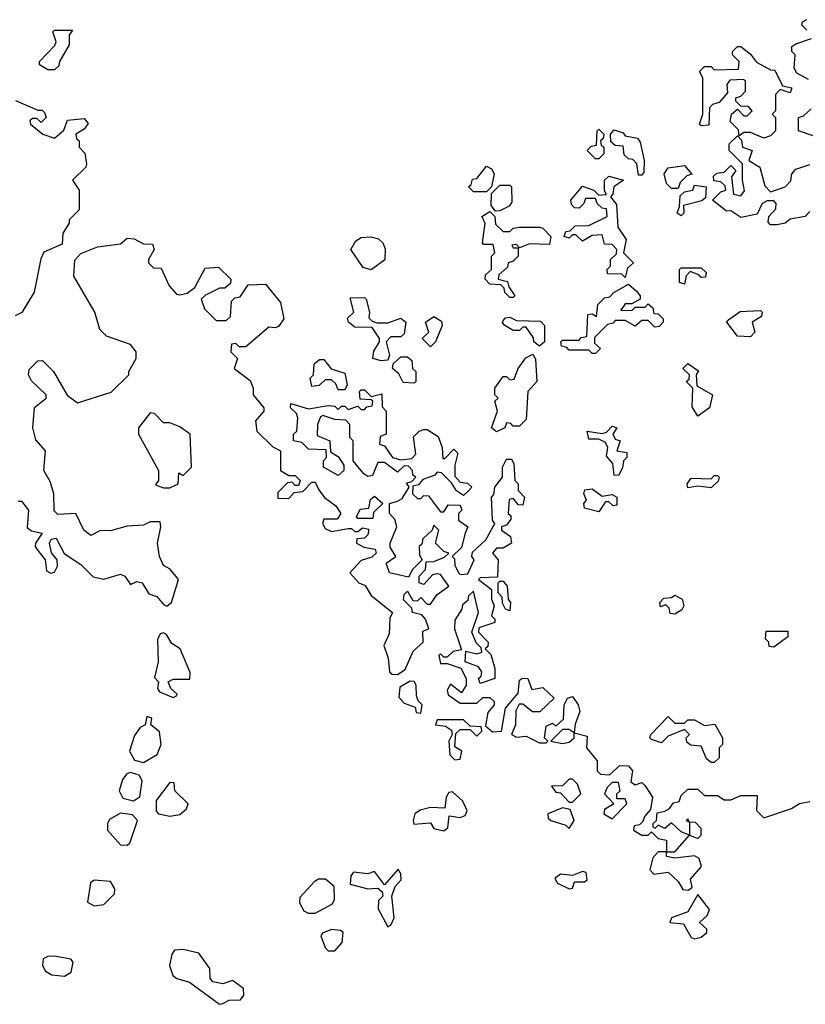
# Model space of a CAD drawing. Extents: x 2219101 to 2444320, y 201258 to 358766.
# Tile 155 of 256: x 2270870 to 2273251, y 330628 to 333612. Entities that reach past the tile are written whole.
import ezdxf

# ---------------------------------------------------------------- set-up
doc = ezdxf.new("R2010")
doc.units = 0

msp = doc.modelspace()

# ---------------------------------------------------------------- linework, layer by layer
at = {"layer": '0CON10XD'}
for points in [[(2273255, 333580), (2273240, 333595), (2273242.5, 333605), (2273255, 333612.5)], [(2270975, 333460), (2270955, 333460), (2270930, 333475), (2270930, 333485), (2270976.4, 333533.6), (2270980, 333545), (2270970, 333575), (2270975, 333580), (2271030, 333580), (2271020, 333565), (2271020, 333535), (2270990, 333485), (2270988.3, 333471.7), (2270975, 333460)], [(2273260, 333430), (2273225, 333450), (2273217.5, 333465), (2273220, 333505), (2273210, 333515), (2273210, 333530), (2273221.7, 333538.3), (2273270, 333555)], [(2273125, 333252.5), (2273085, 333270), (2273065, 333270), (2273050, 333260), (2273048.3, 333278.3), (2273023, 333303), (2273027.5, 333325), (2273045, 333340), (2273065, 333320), (2273075, 333320), (2273090, 333335), (2273078.3, 333348.3), (2273055, 333350), (2273040, 333365), (2273040, 333375), (2273055, 333380), (2273070, 333395), (2273070, 333425), (2273065, 333430), (2273021.7, 333428.3), (2273012.5, 333415), (2273015, 333390), (2272989.3, 333360.7), (2272970, 333355), (2272960, 333345), (2272958.3, 333291.7), (2272935, 333290), (2272930, 333295), (2272940, 333325), (2272940, 333435), (2272930, 333455), (2272945, 333470), (2272965, 333470), (2272975, 333460), (2273048.3, 333461.7), (2273050, 333485), (2273030, 333505), (2273030, 333515), (2273045, 333530), (2273055, 333530), (2273085, 333507.5), (2273103.3, 333483.3), (2273145, 333460), (2273158.3, 333458.3), (2273181.7, 333411.7), (2273210, 333405), (2273205, 333390), (2273175, 333400), (2273160, 333385), (2273160, 333335), (2273150, 333325), (2273160, 333315), (2273160, 333275), (2273145, 333260), (2273125, 333252.5)], [(2270856.4, 333366.4), (2270925, 333337.5), (2270937.5, 333337.5), (2270945, 333330), (2270950, 333315), (2270935, 333300), (2270921.7, 333311.7), (2270908.3, 333311.7), (2270900, 333305), (2270902.5, 333295), (2270940, 333265), (2270975, 333252.5), (2271003.6, 333276.4), (2271015, 333307.5), (2271065, 333312.5), (2271077, 333297), (2271065, 333280), (2271040, 333265), (2271041.7, 333251.7), (2271050, 333245), (2271050, 333225), (2271067.5, 333207.5), (2271072.5, 333175), (2271070, 333165), (2271030, 333125), (2271050, 333095), (2271050, 333035), (2271020, 333005), (2271020, 332995), (2271000, 332965), (2270998.3, 332931.7), (2270943, 332907), (2270933.6, 332886.4), (2270913.9, 332786.1), (2270876.1, 332723.9), (2270856.2, 332713.8)], [(2273275, 333260), (2273230, 333275), (2273230, 333315), (2273245, 333320), (2273268.3, 333341.7)], [(2272625, 333190), (2272615, 333190), (2272590, 333215), (2272601.7, 333228.3), (2272618.3, 333231.7), (2272620, 333275), (2272625, 333280), (2272640, 333265), (2272638.3, 333251.7), (2272630, 333245), (2272631.7, 333231.7), (2272640, 333225), (2272640, 333205), (2272625, 333190)], [(2272755, 333140), (2272745, 333140), (2272740, 333175), (2272728.3, 333188.3), (2272715, 333190), (2272701.7, 333201.7), (2272698.3, 333228.3), (2272675, 333230), (2272661.7, 333241.7), (2272660, 333265), (2272671.7, 333278.3), (2272698.3, 333268.3), (2272705, 333260), (2272742.5, 333252.5), (2272750.7, 333240.7), (2272762.5, 333185), (2272761.7, 333148.3), (2272755, 333140)], [(2273265, 333030), (2273250, 333015), (2273205, 333007.5), (2273190, 332995), (2273165, 332990), (2273145, 332990), (2273138.3, 332998.3), (2273140, 333015), (2273161.7, 333038.3), (2273162.5, 333055), (2273155, 333062.5), (2273135, 333062.5), (2273120, 333055), (2273105, 333022.5), (2273055, 333012.5), (2273025, 333032.5), (2273011.7, 333031.7), (2272970, 333065), (2272995, 333090), (2273010, 333095), (2273008.3, 333108.3), (2272995, 333120), (2272973.3, 333123.3), (2272973, 333137), (2272983, 333147), (2273005, 333150), (2273025, 333170), (2273040, 333155), (2273027.5, 333135), (2273033, 333083), (2273055, 333077.5), (2273066.7, 333093.3), (2273060, 333125), (2273060, 333175), (2273020, 333215), (2273020, 333235), (2273045, 333260), (2273057, 333247), (2273060, 333225), (2273090, 333215), (2273080, 333185), (2273112.5, 333165), (2273128.3, 333108.3), (2273145, 333090), (2273190, 333105), (2273207, 333123), (2273210, 333145), (2273221.7, 333158.3), (2273265, 333172.5)], [(2272285, 333090), (2272245, 333090), (2272230, 333105), (2272238.3, 333111.7), (2272241.7, 333128.3), (2272255, 333130), (2272285, 333167.5), (2272299.3, 333159.3), (2272307.5, 333145), (2272300, 333105), (2272285, 333090)], [(2272865, 333100), (2272845, 333100), (2272830, 333115), (2272823.3, 333145), (2272835, 333162.5), (2272885, 333170), (2272907, 333143), (2272891.7, 333138.3), (2272871.7, 333118.3), (2272865, 333100)], [(2272705, 332830), (2272695, 332840), (2272651.7, 332841.7), (2272650, 332855), (2272660, 332865), (2272660, 332885), (2272678.3, 332901.7), (2272680, 332915), (2272665, 332930), (2272641.7, 332931.7), (2272635, 332960), (2272605, 332957.5), (2272575, 332940), (2272555, 332960), (2272545, 332960), (2272535, 332950), (2272520, 332955), (2272525, 332970), (2272538.3, 332971.7), (2272553, 332987), (2272595, 332987.5), (2272650, 333015), (2272648.3, 333038.3), (2272635, 333040), (2272620, 333055), (2272615, 333070), (2272585, 333070), (2272580, 333055), (2272565, 333040), (2272551.7, 333041.7), (2272541.7, 333051.7), (2272540, 333065), (2272575, 333107.5), (2272610, 333095), (2272625, 333080), (2272648.3, 333081.7), (2272642.5, 333092.5), (2272642.5, 333125), (2272655, 333137.5), (2272700, 333125), (2272670, 333105), (2272667, 333083), (2272660, 333075), (2272678.3, 333051.7), (2272683, 332983), (2272707.5, 332945), (2272700, 332905), (2272730, 332875), (2272711.7, 332858.3), (2272705, 332830)], [(2272311.7, 333031.7), (2272298.3, 333048.3), (2272300, 333085), (2272325, 333110), (2272355, 333110), (2272360, 333105), (2272361.7, 333058.3), (2272353, 333047), (2272325, 333032.5), (2272311.7, 333031.7)], [(2272875, 333017.5), (2272862.5, 333025), (2272870, 333045), (2272871.7, 333078.3), (2272885, 333090), (2272910, 333095), (2272915, 333110), (2272950, 333105), (2272948.3, 333071.7), (2272937, 333063), (2272881.7, 333048.3), (2272882.5, 333025), (2272875, 333017.5)], [(2272365, 332770), (2272355, 332770), (2272340, 332785), (2272338.3, 332798.3), (2272328.3, 332808.3), (2272295, 332810), (2272280, 332825), (2272281.7, 332838.3), (2272300, 332855), (2272300, 332895), (2272310, 332905), (2272305, 332930), (2272275, 332930), (2272272.5, 332935), (2272280, 332995), (2272270, 333015), (2272295, 333030), (2272310, 333015), (2272311.7, 332991.7), (2272335, 332970), (2272355, 332970), (2272365, 332980), (2272385, 332982.5), (2272445, 332982.5), (2272455, 332980), (2272480, 332955), (2272475, 332930), (2272415, 332932.5), (2272385, 332920), (2272375, 332930), (2272361.7, 332928.3), (2272365, 332920), (2272380, 332920), (2272380, 332895), (2272365, 332880), (2272350, 332875), (2272348.3, 332861.7), (2272321.7, 332838.3), (2272320, 332825), (2272348.3, 332818.3), (2272351.7, 332801.7), (2272370, 332775), (2272365, 332770)], [(2270865, 332152.5), (2270875, 332152.5), (2270896.7, 332125), (2270892.4, 332072.4), (2270905, 332062.5), (2270937.5, 332055), (2270918, 332025), (2270916.2, 332015), (2270925, 332003.3), (2270946.7, 331975), (2270951.2, 331941.2), (2270963.9, 331933.9), (2270975, 331937.5), (2270983.8, 331955), (2270983.3, 331975), (2270966.1, 331996.1), (2270960, 332025), (2270965, 332037.5), (2270980, 332040), (2271003.9, 331993.9), (2271055, 331960), (2271092.7, 331922.7), (2271125, 331915.8), (2271175, 331930.8), (2271188, 331925), (2271205, 331900), (2271225, 331909.1), (2271240.8, 331905), (2271261.3, 331871.3), (2271285, 331863.8), (2271305, 331838.8), (2271316, 331834), (2271330, 331845), (2271351.2, 331915), (2271326, 331946), (2271305, 331957.5), (2271293.3, 331985), (2271287.5, 332025), (2271297.5, 332075), (2271295, 332090), (2271265, 332090), (2271245, 332080), (2271195, 332076.7), (2271145, 332062), (2271115, 332063.8), (2271085, 332048.8), (2271064.2, 332064.2), (2271040, 332115), (2270985, 332112.5), (2270973.6, 332123.6), (2270973.3, 332175), (2270961.7, 332211.7), (2270942.5, 332245), (2270947.5, 332305), (2270918.8, 332338.8), (2270909.2, 332375), (2270914, 332436), (2270950, 332465), (2270950, 332475), (2270905, 332517.5), (2270896.7, 332535), (2270898.3, 332551.7), (2270925, 332577.5), (2270938.3, 332578.3), (2270972.5, 332545), (2271013.6, 332473.6), (2271045, 332450), (2271147, 332483), (2271200, 332535), (2271200, 332545), (2271222.5, 332585), (2271222.5, 332605), (2271205, 332627.5), (2271133, 332653), (2271113, 332673), (2271097.5, 332725), (2271033.9, 332833.9), (2271036.7, 332883.3), (2271055, 332903.3), (2271105, 332923.3), (2271175, 332932.5), (2271195, 332950), (2271217, 332947), (2271245, 332932.5), (2271271.7, 332931.7), (2271277.5, 332915), (2271260, 332885), (2271260, 332875), (2271275, 332860), (2271298.3, 332858.3), (2271322.5, 332805), (2271345, 332780), (2271355, 332777.5), (2271377, 332783), (2271400, 332800), (2271431.7, 332858.3), (2271471.7, 332861.7), (2271510, 332825), (2271508.3, 332811.7), (2271491.7, 332798.3), (2271475, 332797.5), (2271433, 332777), (2271420, 332765), (2271430, 332735), (2271465, 332700), (2271495, 332700), (2271508.3, 332711.7), (2271511.7, 332758.3), (2271521.7, 332768.3), (2271538.3, 332771.7), (2271561.7, 332808.3), (2271615, 332810), (2271660, 332755), (2271670, 332705), (2271655, 332682.5), (2271645, 332677.5), (2271625, 332680), (2271555, 332620), (2271535, 332620), (2271525, 332630), (2271511.7, 332628.3), (2271510, 332605), (2271530, 332585), (2271520, 332555), (2271568.3, 332518.3), (2271577.5, 332495), (2271577.5, 332475), (2271610, 332435), (2271610, 332425), (2271584.2, 332395.8), (2271588.8, 332365), (2271637, 332317), (2271660, 332305), (2271660, 332245), (2271685, 332230), (2271705, 332230), (2271720, 332215), (2271715, 332200), (2271705, 332200), (2271695, 332210), (2271681.7, 332208.3), (2271651.7, 332178.3), (2271651.7, 332161.7), (2271685, 332160), (2271701.7, 332178.3), (2271728.3, 332181.7), (2271755, 332210), (2271765, 332210), (2271776.7, 332186.7)], [(2271935, 332853.3), (2271910.5, 332860.5), (2271873.3, 332915), (2271888.3, 332941.7), (2271905, 332951.2), (2271933.6, 332953.6), (2271957, 332947), (2271970, 332935), (2271977, 332917), (2271976.1, 332883.9), (2271935, 332853.3)], [(2272885, 332810), (2272870, 332815), (2272870, 332855), (2272875, 332860), (2272935, 332860), (2272950, 332845), (2272948.3, 332831.7), (2272935, 332830), (2272928.3, 332838.3), (2272901.7, 332848.3), (2272890, 332835), (2272885, 332810)], [(2272615, 332600), (2272605, 332600), (2272595, 332610), (2272535, 332610), (2272528.3, 332618.3), (2272511.7, 332621.7), (2272510, 332635), (2272515, 332640), (2272565, 332640), (2272571.7, 332648.3), (2272588.3, 332651.7), (2272591.7, 332718.3), (2272605, 332720), (2272618.3, 332711.7), (2272621.7, 332748.3), (2272641.7, 332768.3), (2272658.3, 332771.7), (2272670, 332785), (2272715, 332810), (2272739.3, 332789.3), (2272750, 332775), (2272750, 332765), (2272725, 332750), (2272705, 332750), (2272691.7, 332731.7), (2272725, 332730), (2272735, 332740), (2272765, 332740), (2272775, 332750), (2272788.3, 332738.3), (2272791.7, 332721.7), (2272805, 332720), (2272820, 332705), (2272820, 332695), (2272808.3, 332681.7), (2272795, 332680), (2272775, 332700), (2272755, 332700), (2272735, 332682.5), (2272705, 332700), (2272675, 332700), (2272668.3, 332691.7), (2272651.7, 332688.3), (2272611.7, 332648.3), (2272611.7, 332631.7), (2272630, 332615), (2272615, 332600)], [(2271965, 332577.5), (2271940, 332585), (2271943, 332607), (2271960, 332635), (2271960, 332645), (2271938.3, 332678.3), (2271885, 332680), (2271866.7, 332695), (2271863, 332707), (2271882.5, 332725), (2271871.7, 332768.3), (2271915, 332770), (2271920, 332765), (2271930, 332725), (2271928.3, 332708.3), (2271938.3, 332698.3), (2271952.5, 332692.5), (2271985, 332692.5), (2272025, 332707.5), (2272040, 332695), (2272035, 332660), (2272025, 332650), (2271995, 332650), (2271980, 332635), (2271990, 332595), (2271985, 332580), (2271965, 332577.5)], [(2272115, 332620), (2272090, 332645), (2272110, 332665), (2272100, 332695), (2272125, 332712.5), (2272148.3, 332698.3), (2272150, 332685), (2272130, 332635), (2272115, 332620)], [(2272445, 332622.5), (2272427.5, 332635), (2272427, 332647), (2272405, 332680), (2272395, 332680), (2272385, 332670), (2272365, 332670), (2272340, 332685), (2272333, 332693), (2272335, 332700), (2272341.7, 332708.3), (2272355, 332710), (2272375, 332700), (2272448.3, 332698.3), (2272460, 332685), (2272460, 332635), (2272445, 332622.5)], [(2273085, 332650), (2273045, 332652.5), (2273012.5, 332695), (2273015, 332700), (2273053, 332727), (2273115, 332730), (2273120, 332725), (2273118.3, 332711.7), (2273090, 332695), (2273097.5, 332665), (2273085, 332650)], [(2272065, 332510), (2272031.7, 332511.7), (2272018.3, 332538.3), (2272000, 332555), (2272001.7, 332568.3), (2272025, 332590), (2272045, 332590), (2272058.3, 332578.3), (2272060, 332555), (2272070, 332545), (2272070, 332515), (2272065, 332510)], [(2272315, 332362.5), (2272300, 332375), (2272317.5, 332425), (2272310, 332455), (2272320, 332465), (2272310, 332475), (2272310, 332495), (2272335, 332530), (2272345, 332530), (2272355, 332520), (2272368.3, 332521.7), (2272380, 332555), (2272403.6, 332586.4), (2272425, 332597.5), (2272433, 332583), (2272437.5, 332515), (2272410, 332485), (2272405, 332400), (2272385, 332380), (2272365, 332380), (2272358.3, 332388.3), (2272345, 332390), (2272340, 332375), (2272315, 332362.5)], [(2271855, 332490), (2271835, 332490), (2271828.3, 332508.3), (2271815, 332520), (2271795, 332520), (2271777, 332503), (2271755, 332500), (2271750, 332525), (2271760, 332535), (2271761.7, 332568.3), (2271778.3, 332581.7), (2271791.7, 332581.7), (2271813.3, 332553.3), (2271855, 332540), (2271862.5, 332505), (2271855, 332490)], [(2272925, 332410), (2272908.3, 332438.3), (2272910, 332495), (2272890, 332515), (2272898.3, 332521.7), (2272900, 332535), (2272880, 332555), (2272895, 332570), (2272927, 332547), (2272920, 332535), (2272921.7, 332501.7), (2272970, 332475), (2272960, 332435), (2272925, 332410)], [(2271776.7, 332186.7), (2271793.3, 332163.3), (2271828.3, 332138.3), (2271842.5, 332115), (2271831.7, 332098.3), (2271791.7, 332098.3), (2271787.5, 332085), (2271795, 332070), (2271815, 332060), (2271865, 332070), (2271875, 332070), (2271885, 332060), (2271895, 332060), (2271908.3, 332071.7), (2271927.5, 332067.5), (2271925, 332050), (2271915, 332040), (2271891.7, 332038.3), (2271890, 332025), (2271913, 332013), (2271947, 332007), (2271950, 331995), (2271937, 331983), (2271905, 331972.5), (2271870, 331935), (2271897.5, 331905), (2271916.4, 331896.4), (2271935, 331866.7), (2272000, 331815), (2271991.7, 331798.3), (2271989.7, 331750.3), (2271973.3, 331715), (2271986.4, 331676.4), (2271990, 331635), (2271998.3, 331628.3), (2272015, 331627.5), (2272037.5, 331642.5), (2272062.5, 331697.5), (2272092.5, 331725), (2272091.7, 331758.3), (2272110, 331765), (2272100, 331795), (2272088.3, 331808.3), (2272060, 331815), (2272058.3, 331828.3), (2272033.3, 331853.3), (2272035, 331870), (2272045, 331880), (2272061.7, 331851.7), (2272075, 331850), (2272085, 331860), (2272105, 331840), (2272115, 331840), (2272135, 331870), (2272170, 331895), (2272145, 331930), (2272135, 331932.5), (2272120.7, 331929.3), (2272095, 331900), (2272080, 331905), (2272080, 331925), (2272100, 331945), (2272101.7, 331968.3), (2272125, 331970), (2272157, 331983), (2272170, 331995), (2272155, 332000), (2272130, 332025), (2272140, 332065), (2272125, 332080), (2272120, 332065), (2272091.7, 332038.3), (2272088.3, 332021.7), (2272080, 332015), (2272081.7, 331988.3), (2272090, 331975), (2272060, 331945), (2272048.3, 331921.7), (2271990, 331935), (2271980, 331965), (2272010, 331985), (2271993, 332013), (2271992.5, 332025), (2272012.5, 332075), (2272007, 332097), (2271990, 332115), (2271990, 332145), (2272015, 332152.5), (2272029.3, 332160.7), (2272050, 332195), (2272041.7, 332208.3), (2272058.3, 332211.7), (2272070, 332225), (2272061.7, 332231.7), (2272060, 332245), (2272048.3, 332258.3), (2272035, 332260), (2272015, 332240), (2271975, 332270), (2271955, 332270), (2271939.3, 332230.7), (2271925, 332227.5), (2271912.5, 332235), (2271880, 332275), (2271880, 332335), (2271870, 332345), (2271870, 332385), (2271858.3, 332398.3), (2271825, 332400), (2271788.3, 332411.7), (2271781.7, 332408.3), (2271772.5, 332385), (2271771.7, 332351.7), (2271810, 332335), (2271811.7, 332301.7), (2271836.4, 332286.4), (2271851.7, 332261.7), (2271852.5, 332245), (2271835, 332230), (2271790, 332255), (2271790, 332275), (2271800, 332285), (2271798.3, 332308.3), (2271745, 332310), (2271725, 332330), (2271700, 332335), (2271700, 332355), (2271710, 332365), (2271712.5, 332405), (2271708.3, 332418.3), (2271690, 332435), (2271691.7, 332448.3), (2271745, 332432.5), (2271805, 332442.5), (2271825, 332440), (2271835, 332430), (2271845, 332440), (2271855, 332440), (2271865, 332430), (2271895, 332440), (2271905, 332430), (2271915, 332430), (2271921.7, 332438.3), (2271938.3, 332441.7), (2271940, 332455), (2271935, 332460), (2271901.7, 332461.7), (2271900, 332485), (2271905, 332490), (2271915, 332490), (2271935, 332470), (2271967.5, 332477.5), (2271968.3, 332438.3), (2271980, 332425), (2271980, 332355), (2271961.7, 332348.3), (2271960, 332325), (2271975, 332320), (2272000, 332285), (2272025, 332277.5), (2272058.3, 332281.7), (2272070, 332295), (2272063, 332347), (2272080, 332365), (2272095, 332370), (2272105, 332370), (2272138.3, 332348.3), (2272150, 332315), (2272151.7, 332281.7), (2272158.3, 332281.7), (2272185, 332310), (2272197.5, 332297.5), (2272188.3, 332261.7), (2272188.3, 332228.3), (2272205, 332210), (2272227, 332207), (2272240, 332195), (2272228.3, 332181.7), (2272215, 332170), (2272193.3, 332183.3), (2272178.3, 332208.3), (2272148.3, 332238.3), (2272135, 332240), (2272128.3, 332231.7), (2272091.7, 332218.3), (2272078.3, 332201.7), (2272061.7, 332198.3), (2272060, 332175), (2272075, 332160), (2272085, 332160), (2272095, 332170), (2272108.3, 332168.3), (2272145, 332120), (2272155, 332120), (2272168.3, 332141.7), (2272205, 332140), (2272210, 332125), (2272200, 332115), (2272200, 332095), (2272227.5, 332075), (2272220, 332055), (2272208.3, 332011.7), (2272180, 331985), (2272187.5, 331977.5), (2272188.3, 331958.3), (2272200, 331935), (2272205, 331930), (2272228.3, 331931.7), (2272247.5, 331975), (2272240, 331985), (2272241.7, 331998.3), (2272282.5, 332035), (2272310, 332085), (2272302.5, 332095), (2272300, 332165), (2272307, 332173), (2272310, 332195), (2272332.5, 332225), (2272333.3, 332255), (2272345, 332280), (2272360, 332280), (2272367, 332267), (2272370, 332215), (2272380, 332205), (2272380, 332185), (2272400, 332165), (2272395, 332140), (2272381.7, 332141.7), (2272365, 332160), (2272353, 332157), (2272350, 332115), (2272358.3, 332108.3), (2272358.3, 332098.3), (2272345, 332080), (2272330, 332075), (2272330, 332065), (2272357.5, 332045), (2272360, 332025), (2272335, 332010), (2272315, 332010), (2272302.5, 331995), (2272320, 331975), (2272318.3, 331921.7), (2272265, 331920), (2272260, 331915), (2272300, 331885), (2272300, 331855), (2272307.5, 331835), (2272300, 331805), (2272310, 331795), (2272310, 331785), (2272261.7, 331768.3), (2272260, 331755), (2272290, 331725), (2272288.3, 331711.7), (2272280, 331705), (2272297.5, 331687.5), (2272310, 331645), (2272310, 331615), (2272265, 331600), (2272260, 331615), (2272268.3, 331621.7), (2272270, 331635), (2272260, 331650), (2272220, 331665), (2272221.7, 331698.3), (2272255, 331690), (2272270, 331695), (2272268.3, 331708.3), (2272253, 331723), (2272240, 331755), (2272260, 331815), (2272245, 331880), (2272230, 331865), (2272228.3, 331851.7), (2272211.7, 331838.3), (2272210, 331825), (2272188.3, 331791.7), (2272187.5, 331765), (2272208.3, 331701.7), (2272183, 331697), (2272165, 331680), (2272155, 331680), (2272145, 331690), (2272140, 331685), (2272145, 331660), (2272165, 331660), (2272206.7, 331646.7), (2272223.3, 331615), (2272223.3, 331595), (2272208.3, 331571.7), (2272175, 331597.5), (2272165, 331580), (2272168.8, 331565), (2272205, 331540), (2272255, 331540), (2272273, 331557), (2272295, 331557.5), (2272307.5, 331545), (2272307.5, 331535), (2272288.3, 331511.7), (2272281.7, 331471.7), (2272303, 331453), (2272330, 331455), (2272342.5, 331525), (2272380, 331570), (2272385, 331610), (2272393.6, 331616.4), (2272410, 331615), (2272421.7, 331581.7), (2272455, 331587.5), (2272490, 331555), (2272446.4, 331513.6), (2272423.6, 331513.6), (2272395, 331537.5), (2272383.3, 331536.7), (2272373, 331517), (2272372.5, 331475), (2272360, 331445), (2272375, 331437.5), (2272405, 331440), (2272445, 331420), (2272465, 331420), (2272470, 331425), (2272460, 331435), (2272465, 331470), (2272485, 331480), (2272495, 331470), (2272518.3, 331491.7), (2272520, 331535), (2272530, 331555), (2272545, 331560), (2272562.5, 331535), (2272567.5, 331515), (2272553, 331477), (2272550, 331450), (2272535, 331460), (2272515, 331460), (2272480, 331425), (2272515, 331417.5), (2272535, 331422.5), (2272550, 331435), (2272550, 331450), (2272590, 331440), (2272587.5, 331405), (2272620, 331365), (2272620, 331335), (2272630, 331325), (2272657, 331323), (2272688.3, 331351.7), (2272715, 331350), (2272727.5, 331335), (2272721.7, 331301.7), (2272735, 331292.5), (2272755, 331300), (2272765, 331290), (2272787.5, 331255), (2272781.7, 331218.3), (2272763, 331197), (2272758.3, 331181.7), (2272748.3, 331171.7), (2272731.7, 331168.3), (2272730, 331155), (2272755, 331140), (2272775, 331140), (2272785, 331150), (2272805, 331130), (2272830, 331125), (2272830, 331090), (2272805, 331090), (2272788.3, 331071.7), (2272780, 331035), (2272791.7, 331021.7), (2272835, 331027.5), (2272865, 331000), (2272880, 330975), (2272897, 330973), (2272907.5, 330982.5), (2272903, 331007), (2272936.2, 331045), (2272929.5, 331069.5), (2272915, 331077.5), (2272855, 331070), (2272830, 331075), (2272830, 331090), (2272855, 331090), (2272900, 331140), (2272925, 331130), (2272935, 331140), (2272935, 331160), (2272918.3, 331178.3), (2272900, 331180), (2272895, 331190), (2272890, 331185), (2272900, 331180), (2272900, 331140), (2272875, 331150), (2272845, 331177.5), (2272825, 331160), (2272805, 331170), (2272795, 331160), (2272790, 331165), (2272790, 331175), (2272800, 331185), (2272801.7, 331208.3), (2272825, 331212.5), (2272839.3, 331220.7), (2272851.7, 331238.3), (2272868.3, 331241.7), (2272875, 331260), (2272895, 331280), (2272925, 331280), (2272945, 331260), (2272985, 331260), (2273005, 331247.5), (2273025, 331247.5), (2273055, 331260), (2273105, 331260), (2273102.5, 331215), (2273125, 331192.5), (2273208.6, 331221.4), (2273233.6, 331236.4), (2273265, 331242.5)], [(2271305, 332192.5), (2271325, 332193.3), (2271350, 332205), (2271351.7, 332238.3), (2271365, 332230), (2271390, 332255), (2271386.7, 332355), (2271355, 332377.5), (2271325, 332390), (2271305, 332390), (2271278.3, 332418.3), (2271265, 332420), (2271230, 332375), (2271230, 332355), (2271290, 332245), (2271290, 332215), (2271281.7, 332201.7), (2271305, 332192.5)], [(2272685, 332230), (2272671.7, 332231.7), (2272667, 332267), (2272648.3, 332288.3), (2272652.5, 332315), (2272645, 332330), (2272625, 332340), (2272595, 332340), (2272590, 332365), (2272635, 332357.5), (2272648.3, 332361.7), (2272665, 332380), (2272680, 332375), (2272667.5, 332355), (2272675, 332340), (2272690, 332335), (2272680, 332305), (2272710, 332300), (2272710, 332285), (2272700, 332275), (2272697, 332253), (2272685, 332230)], [(2272965, 332192.5), (2272925, 332197.5), (2272895, 332192.5), (2272892.5, 332205), (2272905, 332222.5), (2272965, 332220), (2272975, 332230), (2272985, 332230), (2272990, 332225), (2272987, 332213), (2272965, 332192.5)], [(2272625, 332120), (2272581.7, 332131.7), (2272580, 332145), (2272587.5, 332155), (2272580, 332175), (2272583, 332187), (2272605, 332190), (2272635, 332167.5), (2272665, 332172.5), (2272680, 332165), (2272679.3, 332140.7), (2272668.3, 332138.3), (2272655, 332150), (2272645, 332150), (2272625, 332120)], [(2271940, 332100), (2271935, 332100), (2271895, 332100), (2271890, 332105), (2271901.7, 332128.3), (2271928.3, 332131.7), (2271933, 332157), (2271945, 332167.5), (2271970, 332145), (2271941.7, 332118.3), (2271940, 332100)], [(2272355, 331820), (2272342.5, 331825), (2272333, 331843), (2272331.7, 331861.7), (2272320, 331875), (2272320, 331905), (2272325, 331910), (2272335, 331910), (2272347.5, 331895), (2272350, 331855), (2272357.5, 331845), (2272355, 331820)], [(2272855, 331810), (2272841.7, 331811.7), (2272838.3, 331828.3), (2272828.3, 331838.3), (2272811.7, 331831.7), (2272810, 331845), (2272821.7, 331858.3), (2272845, 331860), (2272855, 331867.5), (2272877.5, 331855), (2272882.5, 331835), (2272876.7, 331823.3), (2272855, 331810)], [(2271335, 331557.5), (2271345, 331562.5), (2271347, 331567), (2271327.5, 331585), (2271320, 331605), (2271335, 331613.3), (2271385, 331612.5), (2271386.7, 331633.3), (2271355.8, 331705), (2271331.2, 331721.2), (2271315, 331748), (2271305, 331753.8), (2271295, 331750), (2271287, 331733), (2271289.2, 331665), (2271278.3, 331618.3), (2271290, 331605), (2271287.5, 331585), (2271293.3, 331575), (2271335, 331557.5)], [(2273155, 331710), (2273141.7, 331711.7), (2273140, 331725), (2273130, 331735), (2273131.7, 331758.3), (2273198.3, 331758.3), (2273198.3, 331741.7), (2273155, 331710)], [(2272085, 331510), (2272090, 331535), (2272077, 331547), (2272072, 331562), (2272071.2, 331595), (2272065, 331606.2), (2272053.6, 331606.4), (2272021.7, 331588.3), (2272018.3, 331558.3), (2272035, 331540), (2272068.3, 331528.3), (2272071.7, 331511.7), (2272085, 331510)], [(2271245, 331360.8), (2271286.7, 331385), (2271298.8, 331415), (2271292.9, 331452.9), (2271267.5, 331475), (2271270, 331495), (2271255, 331500), (2271250, 331475), (2271235, 331466.7), (2271217.5, 331442.5), (2271202.9, 331395), (2271217.5, 331367.5), (2271245, 331360.8)], [(2272188.3, 331368.3), (2272205, 331370), (2272210, 331395), (2272188.3, 331408.3), (2272191.7, 331448.3), (2272205, 331460), (2272235, 331460), (2272255, 331440), (2272270, 331455), (2272268.3, 331468.3), (2272235, 331470), (2272215, 331490), (2272135, 331490), (2272130, 331475), (2272160, 331470), (2272178.3, 331458.3), (2272180, 331445), (2272170, 331425), (2272173.6, 331383.6), (2272188.3, 331368.3)], [(2272975, 331360), (2272965, 331360), (2272951.7, 331371.7), (2272935, 331410), (2272903, 331413), (2272891.7, 331421.7), (2272890, 331435), (2272900, 331445), (2272885, 331460), (2272835, 331440), (2272815, 331420), (2272785, 331430), (2272780, 331435), (2272782.5, 331445), (2272835, 331500), (2272855, 331480), (2272885, 331480), (2272895, 331490), (2272915, 331490), (2272945, 331472.5), (2272977, 331477), (2273000, 331435), (2273000, 331415), (2272990, 331405), (2272990, 331375), (2272975, 331360)], [(2271215, 331243.8), (2271233.9, 331256.1), (2271240.8, 331305), (2271231.9, 331321.9), (2271205, 331330), (2271194.1, 331325.9), (2271181.1, 331308.9), (2271171.4, 331275), (2271182.7, 331252.7), (2271215, 331243.8)], [(2272545, 331240), (2272570, 331265), (2272560, 331295), (2272545, 331310), (2272535, 331310), (2272515, 331290), (2272481.7, 331288.3), (2272495, 331270), (2272508.3, 331268.3), (2272535, 331240), (2272545, 331240)], [(2271325, 331197.5), (2271355, 331202.5), (2271375, 331220), (2271380, 331235), (2271340, 331275), (2271338.3, 331298.3), (2271325, 331300), (2271283.3, 331245), (2271283, 331213), (2271290, 331205), (2271325, 331197.5)], [(2272665, 331190), (2272710, 331235), (2272705, 331250), (2272680, 331250), (2272680, 331265), (2272690, 331275), (2272685, 331300), (2272665, 331300), (2272650, 331285), (2272642.5, 331265), (2272670, 331235), (2272641.7, 331218.3), (2272640, 331205), (2272665, 331190)], [(2272155, 331153.3), (2272167.5, 331162.5), (2272171.7, 331198.3), (2272205, 331193.3), (2272220, 331200), (2272226.4, 331213.6), (2272213, 331243), (2272181.7, 331271.7), (2272170.7, 331269.3), (2272162.5, 331255), (2272158.3, 331221.7), (2272115, 331223.8), (2272083.6, 331216.4), (2272067.5, 331205), (2272062.5, 331185), (2272063.9, 331173.9), (2272115, 331177.5), (2272125, 331160), (2272155, 331153.3)], [(2272535, 331160), (2272550, 331185), (2272538.3, 331218.3), (2272515, 331222.5), (2272470, 331205), (2272471.7, 331191.7), (2272480, 331185), (2272525, 331170), (2272535, 331160)], [(2271195, 331110), (2271203.8, 331116.2), (2271226.2, 331185), (2271211.9, 331201.9), (2271175, 331206.9), (2271142.3, 331187.7), (2271135.5, 331175), (2271135.5, 331155.5), (2271175, 331111.2), (2271195, 331110)], [(2271985, 330862.5), (2271995, 330867.5), (2272005, 330890), (2271997.5, 330955), (2272007.5, 330985), (2272025.5, 331005), (2272025, 331022.5), (2272017, 331037), (2271975, 330990), (2271945, 331030), (2271925, 331023.3), (2271881.7, 331028.3), (2271873, 331017), (2271871.7, 330991.7), (2271925, 330977.5), (2271955, 330980), (2271968.3, 330968.3), (2271970, 330955), (2271957.5, 330942.5), (2271956.4, 330916.4), (2271985, 330862.5)], [(2271765, 330903.3), (2271818, 330932), (2271823.8, 330945), (2271822.5, 330985), (2271797, 331007), (2271775, 331006.7), (2271761.7, 330998.3), (2271718.3, 330951.7), (2271717.5, 330935), (2271730.7, 330910.7), (2271743.6, 330903.6), (2271765, 330903.3)], [(2272535, 330977.5), (2272545, 330980), (2272551.7, 330998.3), (2272581.7, 330998.3), (2272590, 331005), (2272586.7, 331026.7), (2272575, 331030), (2272545, 331017.5), (2272508.3, 331021.7), (2272491.7, 331008.3), (2272500, 330995), (2272535, 330977.5)], [(2271095, 330926), (2271125, 330930), (2271157.3, 330962.7), (2271157.7, 330977.7), (2271145, 331000), (2271095, 331003.3), (2271084, 330996), (2271075, 330937.5), (2271095, 330926)], [(2272915, 330825.5), (2272935, 330831.2), (2272952.5, 330845), (2272952, 330855), (2272930, 330875), (2272953.6, 330896.4), (2272960, 330915), (2272925, 330960), (2272895, 330907.5), (2272845, 330890), (2272840, 330875), (2272881.7, 330871.7), (2272905, 330830), (2272915, 330825.5)], [(2271825, 330790), (2271847.5, 330815), (2271850, 330845), (2271841.7, 330851.7), (2271815, 330853.8), (2271787, 330843), (2271782.5, 330835), (2271795, 330800), (2271805, 330790), (2271825, 330790)], [(2271005, 330712.9), (2271026, 330725), (2271031.2, 330755), (2271024.1, 330764.1), (2270975, 330773.1), (2270955, 330772.5), (2270941.2, 330765), (2270938.8, 330745), (2270947.8, 330727.8), (2270967.2, 330717.2), (2271005, 330712.9)], [(2271475, 330627.5), (2271485, 330630), (2271505, 330640), (2271538.8, 330641.2), (2271548.8, 330655), (2271547.5, 330675), (2271515, 330700), (2271485, 330689.4), (2271455, 330696), (2271447, 330707), (2271445.6, 330735.6), (2271412.1, 330782.1), (2271365, 330793.3), (2271338.8, 330791.2), (2271330.7, 330779.3), (2271324, 330745), (2271333.3, 330715), (2271345.6, 330705.6), (2271384.1, 330694.1), (2271475, 330627.5)]]:
    msp.add_lwpolyline(points, dxfattribs=at)

doc.saveas('drawing.dxf')
